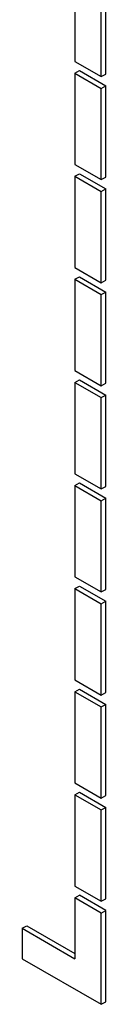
# Model space of a CAD drawing. Header units: millimetres. Extents: x 0 to 559, y 0 to 432.
# Tile 14 of 24: x 352.537 to 353.208, y 264.502 to 272.431. Entities that reach past the tile are written whole.
import ezdxf

# ---------------------------------------------------------------- set-up
doc = ezdxf.new("R2010")
doc.units = ezdxf.units.MM
doc.header["$LTSCALE"] = 2

msp = doc.modelspace()

# ---------------------------------------------------------------- linework, layer by layer
for p, q in [((352.961, 272.8305), (352.961, 272.0956)), ((353.1731, 271.9732), (353.1731, 272.7081)), ((353.2085, 271.9936), (353.2085, 272.7285)), ((352.961, 272.0956), (353.1731, 271.9732)), ((352.961, 272.0004), (352.9963, 272.0208)), ((352.961, 272.0004), (353.1731, 271.8779)), ((352.961, 272.0004), (352.961, 271.2655)), ((352.9963, 272.0208), (353.2085, 271.8983)), ((353.1731, 271.9732), (353.2085, 271.9936)), ((353.1731, 271.8779), (353.2085, 271.8983)), ((353.2085, 271.1634), (353.2085, 271.8983)), ((353.1731, 271.143), (353.1731, 271.8779)), ((352.961, 271.2655), (353.1731, 271.143)), ((352.961, 271.1702), (352.9963, 271.1906)), ((352.9963, 271.1906), (353.2085, 271.0682)), ((352.961, 271.1702), (353.1731, 271.0478)), ((352.961, 271.1702), (352.961, 270.4353)), ((353.1731, 271.143), (353.2085, 271.1634)), ((353.1731, 271.0478), (353.2085, 271.0682)), ((353.1731, 270.3129), (353.1731, 271.0478)), ((353.2085, 270.3333), (353.2085, 271.0682)), ((352.961, 270.4353), (353.1731, 270.3129)), ((352.961, 270.3401), (352.9963, 270.3605)), ((352.961, 270.3401), (353.1731, 270.2176)), ((352.961, 270.3401), (352.961, 269.6052)), ((352.9963, 270.3605), (353.2085, 270.238)), ((353.1731, 270.3129), (353.2085, 270.3333)), ((353.1731, 270.2176), (353.2085, 270.238)), ((353.2085, 269.5031), (353.2085, 270.238)), ((353.1731, 269.4827), (353.1731, 270.2176)), ((352.961, 269.6052), (353.1731, 269.4827)), ((352.961, 269.5099), (352.9963, 269.5303)), ((352.9963, 269.5303), (353.2085, 269.4079)), ((352.961, 269.5099), (353.1731, 269.3875)), ((352.961, 269.5099), (352.961, 268.775)), ((353.1731, 269.4827), (353.2085, 269.5031)), ((353.1731, 269.3875), (353.2085, 269.4079)), ((353.1731, 268.6526), (353.1731, 269.3875)), ((353.2085, 268.673), (353.2085, 269.4079)), ((352.961, 268.775), (353.1731, 268.6526)), ((352.961, 268.6798), (352.9963, 268.7002)), ((352.961, 268.6798), (352.961, 267.9449)), ((352.961, 268.6798), (353.1731, 268.5573)), ((352.9963, 268.7002), (353.2085, 268.5777)), ((353.1731, 268.6526), (353.2085, 268.673)), ((353.1731, 268.5573), (353.2085, 268.5777)), ((353.2085, 267.8428), (353.2085, 268.5777)), ((353.1731, 267.8224), (353.1731, 268.5573)), ((352.961, 267.9449), (353.1731, 267.8224)), ((352.961, 267.8496), (352.9963, 267.87)), ((352.961, 267.8496), (353.1731, 267.7272)), ((352.961, 267.8496), (352.961, 267.1147)), ((352.9963, 267.87), (353.2085, 267.7476)), ((353.1731, 267.8224), (353.2085, 267.8428)), ((353.1731, 267.7272), (353.2085, 267.7476)), ((353.1731, 266.9923), (353.1731, 267.7272)), ((353.2085, 267.0127), (353.2085, 267.7476)), ((352.961, 267.1147), (353.1731, 266.9923)), ((352.961, 267.0195), (352.9963, 267.0399)), ((352.961, 267.0195), (353.1731, 266.897)), ((352.961, 267.0195), (352.961, 266.2846)), ((352.9963, 267.0399), (353.2085, 266.9174)), ((353.1731, 266.9923), (353.2085, 267.0127)), ((353.1731, 266.897), (353.2085, 266.9174)), ((353.1731, 266.1621), (353.1731, 266.897)), ((353.2085, 266.1825), (353.2085, 266.9174)), ((352.961, 266.2846), (353.1731, 266.1621)), ((352.961, 266.1893), (352.9963, 266.2097)), ((352.961, 266.1893), (353.1731, 266.0669)), ((352.961, 266.1893), (352.961, 265.4544)), ((352.9963, 266.2097), (353.2085, 266.0873)), ((353.1731, 266.1621), (353.2085, 266.1825)), ((353.1731, 266.0669), (353.2085, 266.0873)), ((353.1731, 265.332), (353.1731, 266.0669)), ((353.2085, 265.3524), (353.2085, 266.0873)), ((352.961, 265.4544), (353.1731, 265.332)), ((352.961, 265.3592), (352.9963, 265.3796)), ((352.961, 265.3592), (352.961, 264.8693)), ((353.1731, 265.2367), (352.961, 265.3592)), ((353.2085, 265.2571), (352.9963, 265.3796)), ((353.1731, 265.332), (353.2085, 265.3524)), ((353.1731, 265.2367), (353.2085, 265.2571)), ((353.1731, 264.5018), (353.1731, 265.2367)), ((353.2085, 264.5222), (353.2085, 265.2571)), ((352.5367, 265.1142), (352.5721, 265.1346)), ((352.5367, 265.1142), (352.5367, 264.8692)), ((352.5367, 265.1142), (352.961, 264.8693)), ((352.5721, 265.1346), (352.961, 264.9101)), ((352.5367, 264.8692), (353.1731, 264.5018)), ((353.1731, 264.5018), (353.2085, 264.5222))]:
    msp.add_line(p, q)

doc.saveas('drawing.dxf')
